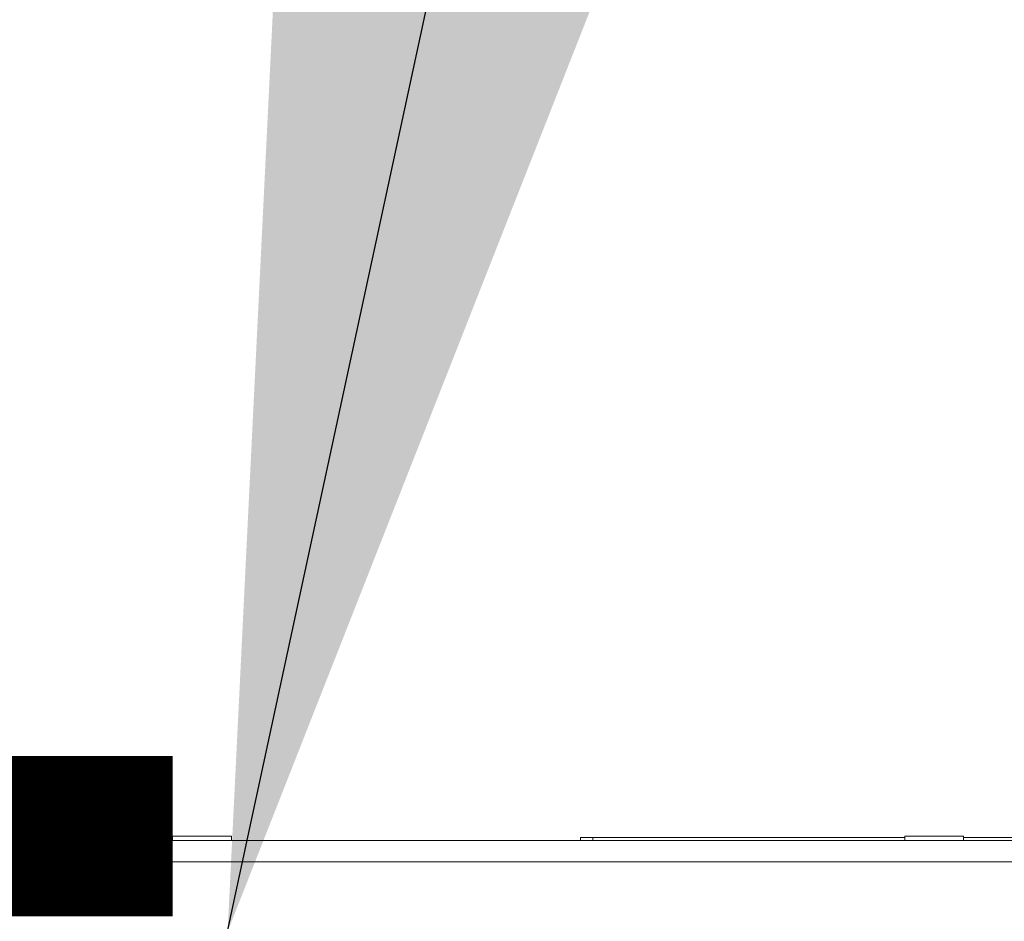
# Model space of a CAD drawing. Header units: millimetres. Extents: x 40090 to 187415, y -53271 to 40260.
# Tile 192 of 256: x 70465 to 70558, y 33831 to 33915. Entities that reach past the tile are written whole.
import ezdxf

# ---------------------------------------------------------------- set-up
doc = ezdxf.new("R2010")
doc.units = ezdxf.units.MM
doc.linetypes.add('ACAD_ISO12W100', pattern=[21, 12, -3, 0, -3, 0, -3])
doc.layers.add('AVM_kabelová_trasa_podlaha', color=3, linetype='ACAD_ISO12W100', lineweight=30)
doc.layers.add('AVM_projekce', color=240, linetype='Continuous')
doc.layers.add('AVM_reproduktor', color=6, linetype='Continuous')
doc.styles.add('AVM', font='arial.ttf')
doc.dimstyles.new('AVM-1_50', dxfattribs={"dimscale": 40, "dimtxt": 2.5, "dimasz": 2.5, "dimexe": 1.25, "dimexo": 0.625, "dimtad": 1, "dimdec": 0, "dimrnd": 1, "dimtxsty": 'AVM', "dimcen": 2.5, "dimclrd": 256, "dimclre": 256, "dimclrt": 256, "dimadec": 0, "dimazin": 0, "dimtfac": 1, "dimtdec": 0, "dimtmove": 0, "dimatfit": 3, "dimfxl": 0, "dimarcsym": 0})

# ---------------------------------------------------------------- blocks, each defined once
blk = doc.blocks.new('SB885ix-top')
at = {"linetype": 'Continuous', "lineweight": 15}
for p, q in [((-38.148, 0.097), (-38.148, -0.303)), ((-32.649, 0.097), (-38.148, 0.097)), ((-32.649, -0.303), (-32.649, 0.097)), ((1.168, 0), (0, 0)), ((0, -0.303), (0, 0)), ((30.349, 0), (1.168, 0)), ((1.168, 0), (1.168, -0.303)), ((30.349, 0.097), (30.349, -0.303)), ((35.849, 0.097), (30.349, 0.097)), ((35.849, -0.303), (35.849, 0.097)), ((811.6, 0), (35.849, 0)), ((63.867, -0.303), (-66.622, -0.303)), ((-66.622, -2.303), (63.867, -2.303))]:
    blk.add_line(p, q, dxfattribs=at)

msp = doc.modelspace()

# ---------------------------------------------------------------- linework, layer by layer
at = {"layer": 'AVM_kabelová_trasa_podlaha', "const_width": 15}
msp.add_lwpolyline([(70479.796, 33838.897), (67982.017, 33838.897), (67896.064, 33868.325)], dxfattribs=at)

# ---------------------------------------------------------------- block references
at = {"layer": 'AVM_projekce'}
msp.add_blockref('SB885ix-top', (70517.945, 33838.8), dxfattribs=at)

# ---------------------------------------------------------------- leaders
at = {"layer": 'AVM_reproduktor', "annotation_type": 0, "has_hookline": 1, "hookline_direction": 0, "text_width": 302.967}
msp.add_leader([(70484.946, 33829.996), (70603.723, 34381.632), (70703.723, 34381.632)], dimstyle='AVM-1_50', override={"dimgap": 0.625, "dimtad": 0}, dxfattribs=at)

doc.saveas('drawing.dxf')
